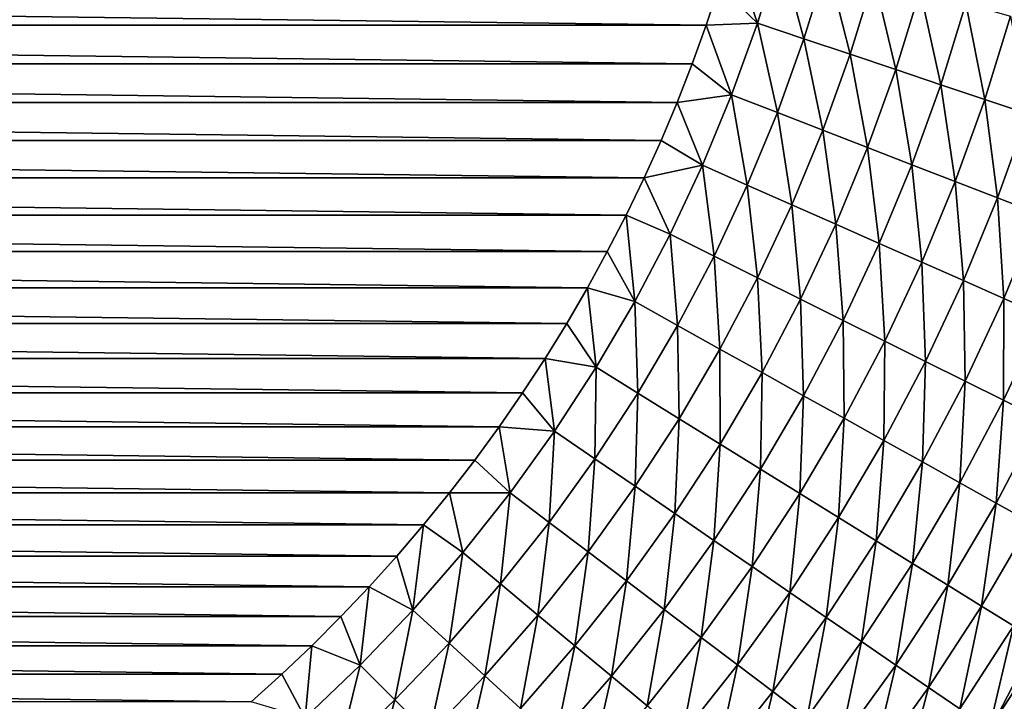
# Model space of a CAD drawing. Extents: x -260 to 260, y -882 to 882.
# Tile 156 of 234: x 15 to 33, y 557 to 569. Entities that reach past the tile are written whole.
import ezdxf

# ---------------------------------------------------------------- set-up
doc = ezdxf.new("R2010")
doc.units = 0
doc.header["$LTSCALE"] = 21.359881
for name, color, linetype in [('1', 7, 'CONTINUOUS'), ('21', 7, 'CONTINUOUS'), ('24', 7, 'CONTINUOUS')]:
    doc.layers.add(name, color=color, linetype=linetype)

msp = doc.modelspace()

# ---------------------------------------------------------------- linework, layer by layer
at = {"layer": '1', "color": 7, "linetype": 'CONTINUOUS'}
for points in [[(253.525, 812.5), (-253.525, 0), (253.525, 0), (253.525, 812.5)], [(-253.525, 0), (253.525, 812.5), (116.582, 650.819), (-253.525, 0)], [(114.854, 648.894), (-253.525, 0), (116.582, 650.819), (114.854, 648.894)], [(113.045, 647.046), (-253.525, 0), (114.854, 648.894), (113.045, 647.046)], [(111.157, 645.277), (-253.525, 0), (113.045, 647.046), (111.157, 645.277)], [(109.196, 643.59), (-253.525, 0), (111.157, 645.277), (109.196, 643.59)], [(107.164, 641.99), (-253.525, 0), (109.196, 643.59), (107.164, 641.99)], [(105.065, 640.479), (-253.525, 0), (107.164, 641.99), (105.065, 640.479)], [(102.902, 639.059), (-253.525, 0), (105.065, 640.479), (102.902, 639.059)], [(100.681, 637.734), (-253.525, 0), (102.902, 639.059), (100.681, 637.734)], [(98.405, 636.505), (-253.525, 0), (100.681, 637.734), (98.405, 636.505)], [(96.078, 635.376), (-253.525, 0), (98.405, 636.505), (96.078, 635.376)], [(93.704, 634.347), (-253.525, 0), (96.078, 635.376), (93.704, 634.347)], [(91.289, 633.422), (-253.525, 0), (93.704, 634.347), (91.289, 633.422)], [(88.835, 632.602), (-253.525, 0), (91.289, 633.422), (88.835, 632.602)], [(86.349, 631.887), (-253.525, 0), (88.835, 632.602), (86.349, 631.887)], [(83.835, 631.281), (-253.525, 0), (86.349, 631.887), (83.835, 631.281)], [(81.296, 630.783), (-253.525, 0), (83.835, 631.281), (81.296, 630.783)], [(78.739, 630.395), (-253.525, 0), (81.296, 630.783), (78.739, 630.395)], [(76.167, 630.117), (-253.525, 0), (78.739, 630.395), (76.167, 630.117)], [(73.586, 629.95), (-253.525, 0), (76.167, 630.117), (73.586, 629.95)], [(71, 629.895), (-253.525, 0), (73.586, 629.95), (71, 629.895)], [(-129, 629.895), (-253.525, 0), (71, 629.895), (-129, 629.895)]]:
    msp.add_3dface(points, dxfattribs=at)
at = {"layer": '21', "color": 7, "linetype": 'CONTINUOUS'}
for points in [[(-27.862, 569.308, -29), (-28.103, 570.029, -29), (27.862, 569.308, -29), (-27.862, 569.308, -29)], [(27.862, 569.308, -29), (-28.103, 570.029, -29), (28.103, 570.029, -29), (27.862, 569.308, -29)], [(-27.604, 568.594, -29), (-27.862, 569.308, -29), (27.604, 568.594, -29), (-27.604, 568.594, -29)], [(27.604, 568.594, -29), (-27.862, 569.308, -29), (27.862, 569.308, -29), (27.604, 568.594, -29)], [(-27.327, 567.887, -29), (-27.604, 568.594, -29), (27.327, 567.887, -29), (-27.327, 567.887, -29)], [(27.327, 567.887, -29), (-27.604, 568.594, -29), (27.604, 568.594, -29), (27.327, 567.887, -29)], [(-27.031, 567.187, -29), (-27.327, 567.887, -29), (27.031, 567.187, -29), (-27.031, 567.187, -29)], [(27.031, 567.187, -29), (-27.327, 567.887, -29), (27.327, 567.887, -29), (27.031, 567.187, -29)], [(-26.718, 566.495, -29), (-27.031, 567.187, -29), (26.718, 566.495, -29), (-26.718, 566.495, -29)], [(26.718, 566.495, -29), (-27.031, 567.187, -29), (27.031, 567.187, -29), (26.718, 566.495, -29)], [(-26.387, 565.811, -29), (-26.718, 566.495, -29), (26.387, 565.811, -29), (-26.387, 565.811, -29)], [(26.387, 565.811, -29), (-26.718, 566.495, -29), (26.718, 566.495, -29), (26.387, 565.811, -29)], [(-26.039, 565.136, -29), (-26.387, 565.811, -29), (26.039, 565.136, -29), (-26.039, 565.136, -29)], [(26.039, 565.136, -29), (-26.387, 565.811, -29), (26.387, 565.811, -29), (26.039, 565.136, -29)], [(-25.673, 564.47, -29), (-26.039, 565.136, -29), (25.673, 564.47, -29), (-25.673, 564.47, -29)], [(25.673, 564.47, -29), (-26.039, 565.136, -29), (26.039, 565.136, -29), (25.673, 564.47, -29)], [(-25.291, 563.814, -29), (-25.673, 564.47, -29), (25.291, 563.814, -29), (-25.291, 563.814, -29)], [(25.291, 563.814, -29), (-25.673, 564.47, -29), (25.673, 564.47, -29), (25.291, 563.814, -29)], [(-24.891, 563.167, -29), (-25.291, 563.814, -29), (24.891, 563.167, -29), (-24.891, 563.167, -29)], [(24.891, 563.167, -29), (-25.291, 563.814, -29), (25.291, 563.814, -29), (24.891, 563.167, -29)], [(-24.475, 562.532, -29), (-24.891, 563.167, -29), (24.475, 562.532, -29), (-24.475, 562.532, -29)], [(24.475, 562.532, -29), (-24.891, 563.167, -29), (24.891, 563.167, -29), (24.475, 562.532, -29)], [(-24.043, 561.907, -29), (-24.475, 562.532, -29), (24.043, 561.907, -29), (-24.043, 561.907, -29)], [(24.043, 561.907, -29), (-24.475, 562.532, -29), (24.475, 562.532, -29), (24.043, 561.907, -29)], [(-23.595, 561.294, -29), (-24.043, 561.907, -29), (23.595, 561.294, -29), (-23.595, 561.294, -29)], [(23.595, 561.294, -29), (-24.043, 561.907, -29), (24.043, 561.907, -29), (23.595, 561.294, -29)], [(-23.132, 560.692, -29), (-23.595, 561.294, -29), (23.132, 560.692, -29), (-23.132, 560.692, -29)], [(23.132, 560.692, -29), (-23.595, 561.294, -29), (23.595, 561.294, -29), (23.132, 560.692, -29)], [(-22.652, 560.103, -29), (-23.132, 560.692, -29), (22.652, 560.103, -29), (-22.652, 560.103, -29)], [(22.652, 560.103, -29), (-23.132, 560.692, -29), (23.132, 560.692, -29), (22.652, 560.103, -29)], [(-22.158, 559.526, -29), (-22.652, 560.103, -29), (22.158, 559.526, -29), (-22.158, 559.526, -29)], [(22.158, 559.526, -29), (-22.652, 560.103, -29), (22.652, 560.103, -29), (22.158, 559.526, -29)], [(-21.65, 558.961, -29), (-22.158, 559.526, -29), (21.65, 558.961, -29), (-21.65, 558.961, -29)], [(21.65, 558.961, -29), (-22.158, 559.526, -29), (22.158, 559.526, -29), (21.65, 558.961, -29)], [(-21.127, 558.411, -29), (-21.65, 558.961, -29), (21.127, 558.411, -29), (-21.127, 558.411, -29)], [(21.127, 558.411, -29), (-21.65, 558.961, -29), (21.65, 558.961, -29), (21.127, 558.411, -29)], [(-20.589, 557.874, -29), (-21.127, 558.411, -29), (20.589, 557.874, -29), (-20.589, 557.874, -29)], [(20.589, 557.874, -29), (-21.127, 558.411, -29), (21.127, 558.411, -29), (20.589, 557.874, -29)], [(-20.039, 557.35, -29), (-20.589, 557.874, -29), (20.039, 557.35, -29), (-20.039, 557.35, -29)], [(20.039, 557.35, -29), (-20.589, 557.874, -29), (20.589, 557.874, -29), (20.039, 557.35, -29)], [(-19.474, 556.842, -29), (-20.039, 557.35, -29), (19.474, 556.842, -29), (-19.474, 556.842, -29)], [(19.474, 556.842, -29), (-20.039, 557.35, -29), (20.039, 557.35, -29), (19.474, 556.842, -29)]]:
    msp.add_3dface(points, dxfattribs=at)
at = {"layer": '24', "color": 7, "linetype": 'CONTINUOUS'}
for points in [[(28.103, 570.029, -29), (28.324, 570.755, -29), (28.809, 569.344, -28.974), (28.103, 570.029, -29)], [(28.809, 569.344, -28.974), (28.324, 570.755, -29), (29.224, 570.685, -28.974), (28.809, 569.344, -28.974)], [(28.809, 569.344, -28.974), (29.224, 570.685, -28.974), (29.665, 569.057, -28.893), (28.809, 569.344, -28.974)], [(29.665, 569.057, -28.893), (29.224, 570.685, -28.974), (30.093, 570.438, -28.893), (29.665, 569.057, -28.893)], [(29.665, 569.057, -28.893), (30.093, 570.438, -28.893), (30.516, 568.772, -28.758), (29.665, 569.057, -28.893)], [(30.516, 568.772, -28.758), (30.093, 570.438, -28.893), (30.956, 570.192, -28.758), (30.516, 568.772, -28.758)], [(27.862, 569.308, -29), (28.103, 570.029, -29), (28.809, 569.344, -28.974), (27.862, 569.308, -29)], [(30.516, 568.772, -28.758), (30.956, 570.192, -28.758), (31.357, 568.49, -28.569), (30.516, 568.772, -28.758)], [(31.357, 568.49, -28.569), (30.956, 570.192, -28.758), (31.809, 569.95, -28.569), (31.357, 568.49, -28.569)], [(31.357, 568.49, -28.569), (31.809, 569.95, -28.569), (32.186, 568.212, -28.326), (31.357, 568.49, -28.569)], [(32.186, 568.212, -28.326), (31.809, 569.95, -28.569), (32.649, 569.71, -28.326), (32.186, 568.212, -28.326)], [(32.186, 568.212, -28.326), (32.649, 569.71, -28.326), (32.999, 567.94, -28.031), (32.186, 568.212, -28.326)], [(32.999, 567.94, -28.031), (32.649, 569.71, -28.326), (33.474, 569.476, -28.031), (32.999, 567.94, -28.031)], [(27.604, 568.594, -29), (27.862, 569.308, -29), (28.332, 568.024, -28.974), (27.604, 568.594, -29)], [(28.332, 568.024, -28.974), (27.862, 569.308, -29), (28.809, 569.344, -28.974), (28.332, 568.024, -28.974)], [(28.332, 568.024, -28.974), (28.809, 569.344, -28.974), (29.175, 567.698, -28.893), (28.332, 568.024, -28.974)], [(29.175, 567.698, -28.893), (28.809, 569.344, -28.974), (29.665, 569.057, -28.893), (29.175, 567.698, -28.893)], [(32.999, 567.94, -28.031), (33.474, 569.476, -28.031), (33.794, 567.673, -27.685), (32.999, 567.94, -28.031)], [(29.175, 567.698, -28.893), (29.665, 569.057, -28.893), (30.011, 567.374, -28.758), (29.175, 567.698, -28.893)], [(30.011, 567.374, -28.758), (29.665, 569.057, -28.893), (30.516, 568.772, -28.758), (30.011, 567.374, -28.758)], [(30.011, 567.374, -28.758), (30.516, 568.772, -28.758), (30.838, 567.053, -28.569), (30.011, 567.374, -28.758)], [(30.838, 567.053, -28.569), (30.516, 568.772, -28.758), (31.357, 568.49, -28.569), (30.838, 567.053, -28.569)], [(27.327, 567.887, -29), (27.604, 568.594, -29), (28.332, 568.024, -28.974), (27.327, 567.887, -29)], [(30.838, 567.053, -28.569), (31.357, 568.49, -28.569), (31.653, 566.738, -28.326), (30.838, 567.053, -28.569)], [(31.653, 566.738, -28.326), (31.357, 568.49, -28.569), (32.186, 568.212, -28.326), (31.653, 566.738, -28.326)], [(31.653, 566.738, -28.326), (32.186, 568.212, -28.326), (32.453, 566.428, -28.031), (31.653, 566.738, -28.326)], [(32.453, 566.428, -28.031), (32.186, 568.212, -28.326), (32.999, 567.94, -28.031), (32.453, 566.428, -28.031)], [(27.031, 567.187, -29), (27.327, 567.887, -29), (27.795, 566.727, -28.974), (27.031, 567.187, -29)], [(27.795, 566.727, -28.974), (27.327, 567.887, -29), (28.332, 568.024, -28.974), (27.795, 566.727, -28.974)], [(27.795, 566.727, -28.974), (28.332, 568.024, -28.974), (28.621, 566.362, -28.893), (27.795, 566.727, -28.974)], [(28.621, 566.362, -28.893), (28.332, 568.024, -28.974), (29.175, 567.698, -28.893), (28.621, 566.362, -28.893)], [(32.453, 566.428, -28.031), (32.999, 567.94, -28.031), (33.235, 566.125, -27.685), (32.453, 566.428, -28.031)], [(33.235, 566.125, -27.685), (32.999, 567.94, -28.031), (33.794, 567.673, -27.685), (33.235, 566.125, -27.685)], [(28.621, 566.362, -28.893), (29.175, 567.698, -28.893), (29.442, 566, -28.758), (28.621, 566.362, -28.893)], [(29.442, 566, -28.758), (29.175, 567.698, -28.893), (30.011, 567.374, -28.758), (29.442, 566, -28.758)], [(33.235, 566.125, -27.685), (33.794, 567.673, -27.685), (33.995, 565.83, -27.289), (33.235, 566.125, -27.685)], [(29.442, 566, -28.758), (30.011, 567.374, -28.758), (30.253, 565.642, -28.569), (29.442, 566, -28.758)], [(30.253, 565.642, -28.569), (30.011, 567.374, -28.758), (30.838, 567.053, -28.569), (30.253, 565.642, -28.569)], [(26.718, 566.495, -29), (27.031, 567.187, -29), (27.795, 566.727, -28.974), (26.718, 566.495, -29)], [(30.253, 565.642, -28.569), (30.838, 567.053, -28.569), (31.053, 565.289, -28.326), (30.253, 565.642, -28.569)], [(31.053, 565.289, -28.326), (30.838, 567.053, -28.569), (31.653, 566.738, -28.326), (31.053, 565.289, -28.326)], [(27.199, 565.457, -28.974), (26.718, 566.495, -29), (27.795, 566.727, -28.974), (27.199, 565.457, -28.974)], [(27.199, 565.457, -28.974), (27.795, 566.727, -28.974), (28.007, 565.054, -28.893), (27.199, 565.457, -28.974)], [(28.007, 565.054, -28.893), (27.795, 566.727, -28.974), (28.621, 566.362, -28.893), (28.007, 565.054, -28.893)], [(31.053, 565.289, -28.326), (31.653, 566.738, -28.326), (31.838, 564.942, -28.031), (31.053, 565.289, -28.326)], [(31.838, 564.942, -28.031), (31.653, 566.738, -28.326), (32.453, 566.428, -28.031), (31.838, 564.942, -28.031)], [(26.387, 565.811, -29), (26.718, 566.495, -29), (27.199, 565.457, -28.974), (26.387, 565.811, -29)], [(31.838, 564.942, -28.031), (32.453, 566.428, -28.031), (32.604, 564.604, -27.685), (31.838, 564.942, -28.031)], [(32.604, 564.604, -27.685), (32.453, 566.428, -28.031), (33.235, 566.125, -27.685), (32.604, 564.604, -27.685)], [(28.007, 565.054, -28.893), (28.621, 566.362, -28.893), (28.81, 564.654, -28.758), (28.007, 565.054, -28.893)], [(28.81, 564.654, -28.758), (28.621, 566.362, -28.893), (29.442, 566, -28.758), (28.81, 564.654, -28.758)], [(32.604, 564.604, -27.685), (33.235, 566.125, -27.685), (33.351, 564.274, -27.289), (32.604, 564.604, -27.685)], [(33.351, 564.274, -27.289), (33.235, 566.125, -27.685), (33.995, 565.83, -27.289), (33.351, 564.274, -27.289)], [(28.81, 564.654, -28.758), (29.442, 566, -28.758), (29.604, 564.259, -28.569), (28.81, 564.654, -28.758)], [(29.604, 564.259, -28.569), (29.442, 566, -28.758), (30.253, 565.642, -28.569), (29.604, 564.259, -28.569)], [(26.039, 565.136, -29), (26.387, 565.811, -29), (26.544, 564.215, -28.974), (26.039, 565.136, -29)], [(26.544, 564.215, -28.974), (26.387, 565.811, -29), (27.199, 565.457, -28.974), (26.544, 564.215, -28.974)], [(33.351, 564.274, -27.289), (33.995, 565.83, -27.289), (34.074, 563.955, -26.844), (33.351, 564.274, -27.289)], [(29.604, 564.259, -28.569), (30.253, 565.642, -28.569), (30.387, 563.869, -28.326), (29.604, 564.259, -28.569)], [(30.387, 563.869, -28.326), (30.253, 565.642, -28.569), (31.053, 565.289, -28.326), (30.387, 563.869, -28.326)], [(26.544, 564.215, -28.974), (27.199, 565.457, -28.974), (27.333, 563.775, -28.893), (26.544, 564.215, -28.974)], [(27.333, 563.775, -28.893), (27.199, 565.457, -28.974), (28.007, 565.054, -28.893), (27.333, 563.775, -28.893)], [(25.673, 564.47, -29), (26.039, 565.136, -29), (26.544, 564.215, -28.974), (25.673, 564.47, -29)], [(30.387, 563.869, -28.326), (31.053, 565.289, -28.326), (31.154, 563.487, -28.031), (30.387, 563.869, -28.326)], [(31.154, 563.487, -28.031), (31.053, 565.289, -28.326), (31.838, 564.942, -28.031), (31.154, 563.487, -28.031)], [(27.333, 563.775, -28.893), (28.007, 565.054, -28.893), (28.117, 563.339, -28.758), (27.333, 563.775, -28.893)], [(28.117, 563.339, -28.758), (28.007, 565.054, -28.893), (28.81, 564.654, -28.758), (28.117, 563.339, -28.758)], [(31.154, 563.487, -28.031), (31.838, 564.942, -28.031), (31.905, 563.113, -27.685), (31.154, 563.487, -28.031)], [(31.905, 563.113, -27.685), (31.838, 564.942, -28.031), (32.604, 564.604, -27.685), (31.905, 563.113, -27.685)], [(28.117, 563.339, -28.758), (28.81, 564.654, -28.758), (28.892, 562.907, -28.569), (28.117, 563.339, -28.758)], [(28.892, 562.907, -28.569), (28.81, 564.654, -28.758), (29.604, 564.259, -28.569), (28.892, 562.907, -28.569)], [(31.905, 563.113, -27.685), (32.604, 564.604, -27.685), (32.635, 562.75, -27.289), (31.905, 563.113, -27.685)], [(32.635, 562.75, -27.289), (32.604, 564.604, -27.685), (33.351, 564.274, -27.289), (32.635, 562.75, -27.289)], [(25.291, 563.814, -29), (25.673, 564.47, -29), (25.833, 563.005, -28.974), (25.291, 563.814, -29)], [(25.833, 563.005, -28.974), (25.673, 564.47, -29), (26.544, 564.215, -28.974), (25.833, 563.005, -28.974)], [(25.833, 563.005, -28.974), (26.544, 564.215, -28.974), (26.601, 562.529, -28.893), (25.833, 563.005, -28.974)], [(26.601, 562.529, -28.893), (26.544, 564.215, -28.974), (27.333, 563.775, -28.893), (26.601, 562.529, -28.893)], [(28.892, 562.907, -28.569), (29.604, 564.259, -28.569), (29.655, 562.482, -28.326), (28.892, 562.907, -28.569)], [(29.655, 562.482, -28.326), (29.604, 564.259, -28.569), (30.387, 563.869, -28.326), (29.655, 562.482, -28.326)], [(32.635, 562.75, -27.289), (33.351, 564.274, -27.289), (33.343, 562.397, -26.844), (32.635, 562.75, -27.289)], [(33.343, 562.397, -26.844), (33.351, 564.274, -27.289), (34.074, 563.955, -26.844), (33.343, 562.397, -26.844)], [(29.655, 562.482, -28.326), (30.387, 563.869, -28.326), (30.405, 562.065, -28.031), (29.655, 562.482, -28.326)], [(30.405, 562.065, -28.031), (30.387, 563.869, -28.326), (31.154, 563.487, -28.031), (30.405, 562.065, -28.031)], [(33.343, 562.397, -26.844), (34.074, 563.955, -26.844), (34.025, 562.058, -26.352), (33.343, 562.397, -26.844)], [(24.891, 563.167, -29), (25.291, 563.814, -29), (25.833, 563.005, -28.974), (24.891, 563.167, -29)], [(26.601, 562.529, -28.893), (27.333, 563.775, -28.893), (27.364, 562.057, -28.758), (26.601, 562.529, -28.893)], [(27.364, 562.057, -28.758), (27.333, 563.775, -28.893), (28.117, 563.339, -28.758), (27.364, 562.057, -28.758)], [(30.405, 562.065, -28.031), (31.154, 563.487, -28.031), (31.137, 561.657, -27.685), (30.405, 562.065, -28.031)], [(31.137, 561.657, -27.685), (31.154, 563.487, -28.031), (31.905, 563.113, -27.685), (31.137, 561.657, -27.685)], [(27.364, 562.057, -28.758), (28.117, 563.339, -28.758), (28.118, 561.59, -28.569), (27.364, 562.057, -28.758)], [(28.118, 561.59, -28.569), (28.117, 563.339, -28.758), (28.892, 562.907, -28.569), (28.118, 561.59, -28.569)], [(24.475, 562.532, -29), (24.891, 563.167, -29), (25.067, 561.829, -28.974), (24.475, 562.532, -29)], [(25.067, 561.829, -28.974), (24.891, 563.167, -29), (25.833, 563.005, -28.974), (25.067, 561.829, -28.974)], [(25.067, 561.829, -28.974), (25.833, 563.005, -28.974), (25.812, 561.318, -28.893), (25.067, 561.829, -28.974)], [(25.812, 561.318, -28.893), (25.833, 563.005, -28.974), (26.601, 562.529, -28.893), (25.812, 561.318, -28.893)], [(31.137, 561.657, -27.685), (31.905, 563.113, -27.685), (31.85, 561.26, -27.289), (31.137, 561.657, -27.685)], [(31.85, 561.26, -27.289), (31.905, 563.113, -27.685), (32.635, 562.75, -27.289), (31.85, 561.26, -27.289)], [(28.118, 561.59, -28.569), (28.892, 562.907, -28.569), (28.861, 561.13, -28.326), (28.118, 561.59, -28.569)], [(28.861, 561.13, -28.326), (28.892, 562.907, -28.569), (29.655, 562.482, -28.326), (28.861, 561.13, -28.326)], [(31.85, 561.26, -27.289), (32.635, 562.75, -27.289), (32.54, 560.875, -26.844), (31.85, 561.26, -27.289)], [(32.54, 560.875, -26.844), (32.635, 562.75, -27.289), (33.343, 562.397, -26.844), (32.54, 560.875, -26.844)], [(24.043, 561.907, -29), (24.475, 562.532, -29), (25.067, 561.829, -28.974), (24.043, 561.907, -29)], [(25.812, 561.318, -28.893), (26.601, 562.529, -28.893), (26.552, 560.812, -28.758), (25.812, 561.318, -28.893)], [(26.552, 560.812, -28.758), (26.601, 562.529, -28.893), (27.364, 562.057, -28.758), (26.552, 560.812, -28.758)], [(28.861, 561.13, -28.326), (29.655, 562.482, -28.326), (29.59, 560.679, -28.031), (28.861, 561.13, -28.326)], [(29.59, 560.679, -28.031), (29.655, 562.482, -28.326), (30.405, 562.065, -28.031), (29.59, 560.679, -28.031)], [(32.54, 560.875, -26.844), (33.343, 562.397, -26.844), (33.206, 560.504, -26.352), (32.54, 560.875, -26.844)], [(33.206, 560.504, -26.352), (33.343, 562.397, -26.844), (34.025, 562.058, -26.352), (33.206, 560.504, -26.352)], [(26.552, 560.812, -28.758), (27.364, 562.057, -28.758), (27.284, 560.31, -28.569), (26.552, 560.812, -28.758)], [(27.284, 560.31, -28.569), (27.364, 562.057, -28.758), (28.118, 561.59, -28.569), (27.284, 560.31, -28.569)], [(29.59, 560.679, -28.031), (30.405, 562.065, -28.031), (30.303, 560.237, -27.685), (29.59, 560.679, -28.031)], [(30.303, 560.237, -27.685), (30.405, 562.065, -28.031), (31.137, 561.657, -27.685), (30.303, 560.237, -27.685)], [(33.206, 560.504, -26.352), (34.025, 562.058, -26.352), (33.845, 560.149, -25.816), (33.206, 560.504, -26.352)], [(23.595, 561.294, -29), (24.043, 561.907, -29), (24.247, 560.69, -28.974), (23.595, 561.294, -29)], [(24.247, 560.69, -28.974), (24.043, 561.907, -29), (25.067, 561.829, -28.974), (24.247, 560.69, -28.974)], [(24.247, 560.69, -28.974), (25.067, 561.829, -28.974), (24.968, 560.145, -28.893), (24.247, 560.69, -28.974)], [(24.968, 560.145, -28.893), (25.067, 561.829, -28.974), (25.812, 561.318, -28.893), (24.968, 560.145, -28.893)], [(27.284, 560.31, -28.569), (28.118, 561.59, -28.569), (28.005, 559.816, -28.326), (27.284, 560.31, -28.569)], [(28.005, 559.816, -28.326), (28.118, 561.59, -28.569), (28.861, 561.13, -28.326), (28.005, 559.816, -28.326)], [(30.303, 560.237, -27.685), (31.137, 561.657, -27.685), (30.997, 559.808, -27.289), (30.303, 560.237, -27.685)], [(30.997, 559.808, -27.289), (31.137, 561.657, -27.685), (31.85, 561.26, -27.289), (30.997, 559.808, -27.289)], [(24.968, 560.145, -28.893), (25.812, 561.318, -28.893), (25.684, 559.605, -28.758), (24.968, 560.145, -28.893)], [(25.684, 559.605, -28.758), (25.812, 561.318, -28.893), (26.552, 560.812, -28.758), (25.684, 559.605, -28.758)], [(23.132, 560.692, -29), (23.595, 561.294, -29), (24.247, 560.69, -28.974), (23.132, 560.692, -29)], [(28.005, 559.816, -28.326), (28.861, 561.13, -28.326), (28.712, 559.332, -28.031), (28.005, 559.816, -28.326)], [(28.712, 559.332, -28.031), (28.861, 561.13, -28.326), (29.59, 560.679, -28.031), (28.712, 559.332, -28.031)], [(30.997, 559.808, -27.289), (31.85, 561.26, -27.289), (31.669, 559.392, -26.844), (30.997, 559.808, -27.289)], [(31.669, 559.392, -26.844), (31.85, 561.26, -27.289), (32.54, 560.875, -26.844), (31.669, 559.392, -26.844)], [(25.684, 559.605, -28.758), (26.552, 560.812, -28.758), (26.391, 559.07, -28.569), (25.684, 559.605, -28.758)], [(26.391, 559.07, -28.569), (26.552, 560.812, -28.758), (27.284, 560.31, -28.569), (26.391, 559.07, -28.569)], [(31.669, 559.392, -26.844), (32.54, 560.875, -26.844), (32.317, 558.99, -26.352), (31.669, 559.392, -26.844)], [(32.317, 558.99, -26.352), (32.54, 560.875, -26.844), (33.206, 560.504, -26.352), (32.317, 558.99, -26.352)], [(22.652, 560.103, -29), (23.132, 560.692, -29), (23.375, 559.589, -28.974), (22.652, 560.103, -29)], [(23.375, 559.589, -28.974), (23.132, 560.692, -29), (24.247, 560.69, -28.974), (23.375, 559.589, -28.974)], [(23.375, 559.589, -28.974), (24.247, 560.69, -28.974), (24.07, 559.012, -28.893), (23.375, 559.589, -28.974)], [(24.07, 559.012, -28.893), (24.247, 560.69, -28.974), (24.968, 560.145, -28.893), (24.07, 559.012, -28.893)], [(28.712, 559.332, -28.031), (29.59, 560.679, -28.031), (29.404, 558.858, -27.685), (28.712, 559.332, -28.031)], [(29.404, 558.858, -27.685), (29.59, 560.679, -28.031), (30.303, 560.237, -27.685), (29.404, 558.858, -27.685)], [(32.317, 558.99, -26.352), (33.206, 560.504, -26.352), (32.938, 558.606, -25.816), (32.317, 558.99, -26.352)], [(32.938, 558.606, -25.816), (33.206, 560.504, -26.352), (33.845, 560.149, -25.816), (32.938, 558.606, -25.816)], [(26.391, 559.07, -28.569), (27.284, 560.31, -28.569), (27.089, 558.543, -28.326), (26.391, 559.07, -28.569)], [(27.089, 558.543, -28.326), (27.284, 560.31, -28.569), (28.005, 559.816, -28.326), (27.089, 558.543, -28.326)], [(29.404, 558.858, -27.685), (30.303, 560.237, -27.685), (30.077, 558.397, -27.289), (29.404, 558.858, -27.685)], [(30.077, 558.397, -27.289), (30.303, 560.237, -27.685), (30.997, 559.808, -27.289), (30.077, 558.397, -27.289)], [(22.158, 559.526, -29), (22.652, 560.103, -29), (22.454, 558.53, -28.974), (22.158, 559.526, -29)], [(22.454, 558.53, -28.974), (22.652, 560.103, -29), (23.375, 559.589, -28.974), (22.454, 558.53, -28.974)], [(24.07, 559.012, -28.893), (24.968, 560.145, -28.893), (24.76, 558.439, -28.758), (24.07, 559.012, -28.893)], [(24.76, 558.439, -28.758), (24.968, 560.145, -28.893), (25.684, 559.605, -28.758), (24.76, 558.439, -28.758)], [(32.938, 558.606, -25.816), (33.845, 560.149, -25.816), (33.531, 558.239, -25.235), (32.938, 558.606, -25.816)], [(27.089, 558.543, -28.326), (28.005, 559.816, -28.326), (27.773, 558.027, -28.031), (27.089, 558.543, -28.326)], [(27.773, 558.027, -28.031), (28.005, 559.816, -28.326), (28.712, 559.332, -28.031), (27.773, 558.027, -28.031)], [(30.077, 558.397, -27.289), (30.997, 559.808, -27.289), (30.729, 557.95, -26.844), (30.077, 558.397, -27.289)], [(30.729, 557.95, -26.844), (30.997, 559.808, -27.289), (31.669, 559.392, -26.844), (30.729, 557.95, -26.844)], [(21.65, 558.961, -29), (22.158, 559.526, -29), (22.454, 558.53, -28.974), (21.65, 558.961, -29)], [(22.454, 558.53, -28.974), (23.375, 559.589, -28.974), (23.122, 557.922, -28.893), (22.454, 558.53, -28.974)], [(23.122, 557.922, -28.893), (23.375, 559.589, -28.974), (24.07, 559.012, -28.893), (23.122, 557.922, -28.893)], [(24.76, 558.439, -28.758), (25.684, 559.605, -28.758), (25.443, 557.873, -28.569), (24.76, 558.439, -28.758)], [(25.443, 557.873, -28.569), (25.684, 559.605, -28.758), (26.391, 559.07, -28.569), (25.443, 557.873, -28.569)], [(27.773, 558.027, -28.031), (28.712, 559.332, -28.031), (28.442, 557.521, -27.685), (27.773, 558.027, -28.031)], [(28.442, 557.521, -27.685), (28.712, 559.332, -28.031), (29.404, 558.858, -27.685), (28.442, 557.521, -27.685)], [(30.729, 557.95, -26.844), (31.669, 559.392, -26.844), (31.358, 557.519, -26.352), (30.729, 557.95, -26.844)], [(31.358, 557.519, -26.352), (31.669, 559.392, -26.844), (32.317, 558.99, -26.352), (31.358, 557.519, -26.352)], [(21.127, 558.411, -29), (21.65, 558.961, -29), (21.485, 557.515, -28.974), (21.127, 558.411, -29)], [(21.485, 557.515, -28.974), (21.65, 558.961, -29), (22.454, 558.53, -28.974), (21.485, 557.515, -28.974)], [(23.122, 557.922, -28.893), (24.07, 559.012, -28.893), (23.784, 557.318, -28.758), (23.122, 557.922, -28.893)], [(23.784, 557.318, -28.758), (24.07, 559.012, -28.893), (24.76, 558.439, -28.758), (23.784, 557.318, -28.758)], [(25.443, 557.873, -28.569), (26.391, 559.07, -28.569), (26.115, 557.314, -28.326), (25.443, 557.873, -28.569)], [(26.115, 557.314, -28.326), (26.391, 559.07, -28.569), (27.089, 558.543, -28.326), (26.115, 557.314, -28.326)], [(31.358, 557.519, -26.352), (32.317, 558.99, -26.352), (31.961, 557.106, -25.816), (31.358, 557.519, -26.352)], [(31.961, 557.106, -25.816), (32.317, 558.99, -26.352), (32.938, 558.606, -25.816), (31.961, 557.106, -25.816)], [(28.442, 557.521, -27.685), (29.404, 558.858, -27.685), (29.093, 557.03, -27.289), (28.442, 557.521, -27.685)], [(29.093, 557.03, -27.289), (29.404, 558.858, -27.685), (30.077, 558.397, -27.289), (29.093, 557.03, -27.289)], [(31.961, 557.106, -25.816), (32.938, 558.606, -25.816), (32.536, 556.712, -25.235), (31.961, 557.106, -25.816)], [(32.536, 556.712, -25.235), (32.938, 558.606, -25.816), (33.531, 558.239, -25.235), (32.536, 556.712, -25.235)], [(20.589, 557.874, -29), (21.127, 558.411, -29), (21.485, 557.515, -28.974), (20.589, 557.874, -29)], [(21.485, 557.515, -28.974), (22.454, 558.53, -28.974), (22.124, 556.876, -28.893), (21.485, 557.515, -28.974)], [(22.124, 556.876, -28.893), (22.454, 558.53, -28.974), (23.122, 557.922, -28.893), (22.124, 556.876, -28.893)], [(23.784, 557.318, -28.758), (24.76, 558.439, -28.758), (24.44, 556.72, -28.569), (23.784, 557.318, -28.758)], [(24.44, 556.72, -28.569), (24.76, 558.439, -28.758), (25.443, 557.873, -28.569), (24.44, 556.72, -28.569)], [(26.115, 557.314, -28.326), (27.089, 558.543, -28.326), (26.775, 556.766, -28.031), (26.115, 557.314, -28.326)], [(26.775, 556.766, -28.031), (27.089, 558.543, -28.326), (27.773, 558.027, -28.031), (26.775, 556.766, -28.031)], [(29.093, 557.03, -27.289), (30.077, 558.397, -27.289), (29.724, 556.553, -26.844), (29.093, 557.03, -27.289)], [(29.724, 556.553, -26.844), (30.077, 558.397, -27.289), (30.729, 557.95, -26.844), (29.724, 556.553, -26.844)], [(32.536, 556.712, -25.235), (33.531, 558.239, -25.235), (33.081, 556.339, -24.614), (32.536, 556.712, -25.235)], [(33.081, 556.339, -24.614), (33.531, 558.239, -25.235), (34.093, 557.891, -24.614), (33.081, 556.339, -24.614)], [(20.039, 557.35, -29), (20.589, 557.874, -29), (20.47, 556.546, -28.974), (20.039, 557.35, -29)], [(20.47, 556.546, -28.974), (20.589, 557.874, -29), (21.485, 557.515, -28.974), (20.47, 556.546, -28.974)], [(22.124, 556.876, -28.893), (23.122, 557.922, -28.893), (22.758, 556.242, -28.758), (22.124, 556.876, -28.893)], [(22.758, 556.242, -28.758), (23.122, 557.922, -28.893), (23.784, 557.318, -28.758), (22.758, 556.242, -28.758)], [(24.44, 556.72, -28.569), (25.443, 557.873, -28.569), (25.086, 556.131, -28.326), (24.44, 556.72, -28.569)], [(25.086, 556.131, -28.326), (25.443, 557.873, -28.569), (26.115, 557.314, -28.326), (25.086, 556.131, -28.326)], [(26.775, 556.766, -28.031), (27.773, 558.027, -28.031), (27.42, 556.231, -27.685), (26.775, 556.766, -28.031)], [(27.42, 556.231, -27.685), (27.773, 558.027, -28.031), (28.442, 557.521, -27.685), (27.42, 556.231, -27.685)], [(29.724, 556.553, -26.844), (30.729, 557.95, -26.844), (30.332, 556.094, -26.352), (29.724, 556.553, -26.844)], [(30.332, 556.094, -26.352), (30.729, 557.95, -26.844), (31.358, 557.519, -26.352), (30.332, 556.094, -26.352)], [(33.081, 556.339, -24.614), (34.093, 557.891, -24.614), (33.595, 555.987, -23.954), (33.081, 556.339, -24.614)], [(20.47, 556.546, -28.974), (21.485, 557.515, -28.974), (21.078, 555.878, -28.893), (20.47, 556.546, -28.974)], [(21.078, 555.878, -28.893), (21.485, 557.515, -28.974), (22.124, 556.876, -28.893), (21.078, 555.878, -28.893)], [(27.42, 556.231, -27.685), (28.442, 557.521, -27.685), (28.048, 555.709, -27.289), (27.42, 556.231, -27.685)], [(28.048, 555.709, -27.289), (28.442, 557.521, -27.685), (29.093, 557.03, -27.289), (28.048, 555.709, -27.289)], [(30.332, 556.094, -26.352), (31.358, 557.519, -26.352), (30.916, 555.653, -25.816), (30.332, 556.094, -26.352)], [(30.916, 555.653, -25.816), (31.358, 557.519, -26.352), (31.961, 557.106, -25.816), (30.916, 555.653, -25.816)], [(19.474, 556.842, -29), (20.039, 557.35, -29), (20.47, 556.546, -28.974), (19.474, 556.842, -29)], [(22.758, 556.242, -28.758), (23.784, 557.318, -28.758), (23.385, 555.615, -28.569), (22.758, 556.242, -28.758)], [(23.385, 555.615, -28.569), (23.784, 557.318, -28.758), (24.44, 556.72, -28.569), (23.385, 555.615, -28.569)], [(25.086, 556.131, -28.326), (26.115, 557.314, -28.326), (25.72, 555.553, -28.031), (25.086, 556.131, -28.326)], [(25.72, 555.553, -28.031), (26.115, 557.314, -28.326), (26.775, 556.766, -28.031), (25.72, 555.553, -28.031)], [(28.048, 555.709, -27.289), (29.093, 557.03, -27.289), (28.656, 555.204, -26.844), (28.048, 555.709, -27.289)], [(28.656, 555.204, -26.844), (29.093, 557.03, -27.289), (29.724, 556.553, -26.844), (28.656, 555.204, -26.844)], [(30.916, 555.653, -25.816), (31.961, 557.106, -25.816), (31.472, 555.233, -25.235), (30.916, 555.653, -25.816)], [(31.472, 555.233, -25.235), (31.961, 557.106, -25.816), (32.536, 556.712, -25.235), (31.472, 555.233, -25.235)], [(21.078, 555.878, -28.893), (22.124, 556.876, -28.893), (21.682, 555.216, -28.758), (21.078, 555.878, -28.893)], [(21.682, 555.216, -28.758), (22.124, 556.876, -28.893), (22.758, 556.242, -28.758), (21.682, 555.216, -28.758)]]:
    msp.add_3dface(points, dxfattribs=at)

doc.saveas('drawing.dxf')
